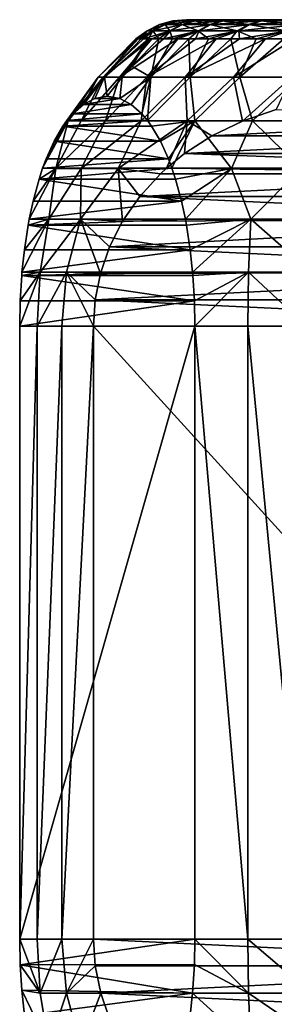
# Model space of a CAD drawing. Header units: metres. Extents: x -150 to 310, y -128 to 84.
# Tile 212 of 256: x 63.67 to 67, y 39.25 to 52.1. Entities that reach past the tile are written whole.
import ezdxf

# ---------------------------------------------------------------- set-up
doc = ezdxf.new("R2010")
doc.units = ezdxf.units.M
doc.layers.add('solid_26009703_SW0001', color=7, linetype='CONTINUOUS')
doc.layers.add('solid_26009703_SW0001_01', color=7, linetype='CONTINUOUS')

msp = doc.modelspace()

# ---------------------------------------------------------------- linework, layer by layer
at = {"layer": 'solid_26009703_SW0001'}
for points in [[(65.57756, 52.035477, -1.296623), (65.416183, 51.956654, -1.31578), (65.338371, 51.956654, -0.02013)], [(65.500885, 52.035477, -0.019837), (65.338371, 51.956654, -0.02013), (65.411507, 51.956654, 1.275792)], [(65.500885, 52.035477, -0.019837), (65.57756, 52.035477, -1.296623), (65.338371, 51.956654, -0.02013)], [(65.572952, 52.035477, 1.257217), (65.411507, 51.956654, 1.275792), (65.63459, 51.956654, 2.554461)], [(65.572952, 52.035477, 1.257217), (65.500885, 52.035477, -0.019837), (65.411507, 51.956654, 1.275792)], [(65.801941, 52.035477, -2.555873), (65.643875, 51.956654, -2.593636), (65.416183, 51.956654, -1.31578)], [(65.57756, 52.035477, -1.296623), (65.801941, 52.035477, -2.555873), (65.416183, 51.956654, -1.31578)], [(65.750381, 52.083786, -1.276106), (65.57756, 52.035477, -1.296623), (65.500885, 52.035477, -0.019837)], [(65.674919, 52.083786, -0.019523), (65.500885, 52.035477, -0.019837), (65.572952, 52.035477, 1.257217)], [(65.674919, 52.083786, -0.019523), (65.750381, 52.083786, -1.276106), (65.500885, 52.035477, -0.019837)], [(65.74585, 52.083786, 1.237324), (65.572952, 52.035477, 1.257217), (65.792793, 52.035477, 2.517269)], [(65.74585, 52.083786, 1.237324), (65.674919, 52.083786, -0.019523), (65.572952, 52.035477, 1.257217)], [(65.792793, 52.035477, 2.517269), (65.572952, 52.035477, 1.257217), (65.63459, 51.956654, 2.554461)], [(65.971214, 52.083786, -2.515432), (65.801941, 52.035477, -2.555873), (65.57756, 52.035477, -1.296623)], [(65.750381, 52.083786, -1.276106), (65.971214, 52.083786, -2.515432), (65.57756, 52.035477, -1.296623)], [(66.004616, 51.956654, 3.798585), (65.792793, 52.035477, 2.517269), (65.63459, 51.956654, 2.554461)], [(66.170998, 52.035477, -3.78056), (66.018387, 51.956654, -3.836417), (65.643875, 51.956654, -2.593636)], [(65.801941, 52.035477, -2.555873), (66.170998, 52.035477, -3.78056), (65.643875, 51.956654, -2.593636)], [(65.674919, 52.083786, -0.019523), (65.918404, 52.099998, 1.16366), (65.854988, 52.099998, -0.113465)], [(65.74585, 52.083786, 1.237324), (65.918404, 52.099998, 1.16366), (65.674919, 52.083786, -0.019523)], [(65.674919, 52.083786, -0.019523), (65.854988, 52.099998, -0.113465), (65.750381, 52.083786, -1.276106)], [(65.962212, 52.083786, 2.477438), (65.918404, 52.099998, 1.16366), (65.74585, 52.083786, 1.237324)], [(65.962212, 52.083786, 2.477438), (65.74585, 52.083786, 1.237324), (65.792793, 52.035477, 2.517269)], [(65.750381, 52.083786, -1.276106), (65.854988, 52.099998, -0.113465), (65.946892, 52.099998, -1.399072)], [(65.750381, 52.083786, -1.276106), (65.946892, 52.099998, -1.399072), (65.971214, 52.083786, -2.515432)], [(66.157425, 52.035477, 3.743279), (65.962212, 52.083786, 2.477438), (65.792793, 52.035477, 2.517269)], [(66.157425, 52.035477, 3.743279), (65.792793, 52.035477, 2.517269), (66.004616, 51.956654, 3.798585)], [(66.334427, 52.083786, -3.720741), (66.170998, 52.035477, -3.78056), (65.801941, 52.035477, -2.555873)], [(65.971214, 52.083786, -2.515432), (66.334427, 52.083786, -3.720741), (65.801941, 52.035477, -2.555873)], [(85.979347, 52.099998, -4.844703), (65.854988, 52.099998, -0.113465), (65.918404, 52.099998, 1.16366)], [(85.324234, 52.099998, -5.954686), (65.946892, 52.099998, -1.399072), (65.854988, 52.099998, -0.113465)], [(85.979347, 52.099998, -4.844703), (85.324234, 52.099998, -5.954686), (65.854988, 52.099998, -0.113465)], [(86.491623, 52.099998, -3.673109), (65.918404, 52.099998, 1.16366), (66.136795, 52.099998, 2.436393)], [(65.962212, 52.083786, 2.477438), (66.136795, 52.099998, 2.436393), (65.918404, 52.099998, 1.16366)], [(86.491623, 52.099998, -3.673109), (85.979347, 52.099998, -4.844703), (65.918404, 52.099998, 1.16366)], [(84.543823, 52.099998, -6.972923), (66.191856, 52.099998, -2.658375), (65.946892, 52.099998, -1.399072)], [(65.971214, 52.083786, -2.515432), (65.946892, 52.099998, -1.399072), (66.191856, 52.099998, -2.658375)], [(85.324234, 52.099998, -5.954686), (84.543823, 52.099998, -6.972923), (65.946892, 52.099998, -1.399072)], [(66.321075, 52.083786, 3.68405), (66.136795, 52.099998, 2.436393), (65.962212, 52.083786, 2.477438)], [(66.321075, 52.083786, 3.68405), (65.962212, 52.083786, 2.477438), (66.157425, 52.035477, 3.743279)], [(65.971214, 52.083786, -2.515432), (66.191856, 52.099998, -2.658375), (66.334427, 52.083786, -3.720741)], [(66.157425, 52.035477, 3.743279), (66.004616, 51.956654, 3.798585), (66.516571, 51.956654, 4.99134)], [(66.679733, 52.035477, -4.954122), (66.534637, 51.956654, -5.027318), (66.018387, 51.956654, -3.836417)], [(66.170998, 52.035477, -3.78056), (66.679733, 52.035477, -4.954122), (66.018387, 51.956654, -3.836417)], [(66.321075, 52.083786, 3.68405), (66.508377, 52.099998, 3.673109), (66.136795, 52.099998, 2.436393)], [(66.321075, 52.083786, 3.68405), (66.157425, 52.035477, 3.743279), (66.661926, 52.035477, 4.918668)], [(66.661926, 52.035477, 4.918668), (66.157425, 52.035477, 3.743279), (66.516571, 51.956654, 4.99134)], [(66.835114, 52.083786, -4.875734), (66.679733, 52.035477, -4.954122), (66.170998, 52.035477, -3.78056)], [(66.334427, 52.083786, -3.720741), (66.835114, 52.083786, -4.875734), (66.170998, 52.035477, -3.78056)], [(83.642906, 52.099998, -7.893619), (66.588165, 52.099998, -3.88405), (66.191856, 52.099998, -2.658375)], [(66.334427, 52.083786, -3.720741), (66.191856, 52.099998, -2.658375), (66.588165, 52.099998, -3.88405)], [(84.543823, 52.099998, -6.972923), (83.642906, 52.099998, -7.893619), (66.191856, 52.099998, -2.658375)], [(66.817596, 52.083786, 4.840841), (66.508377, 52.099998, 3.673109), (66.321075, 52.083786, 3.68405)], [(66.817596, 52.083786, 4.840841), (66.321075, 52.083786, 3.68405), (66.661926, 52.035477, 4.918668)], [(66.334427, 52.083786, -3.720741), (66.588165, 52.099998, -3.88405), (66.835114, 52.083786, -4.875734)], [(66.817596, 52.083786, 4.840841), (67.020653, 52.099998, 4.844703), (66.508377, 52.099998, 3.673109)], [(66.661926, 52.035477, 4.918668), (66.516571, 51.956654, 4.99134), (67.163536, 51.956654, 6.116596)], [(67.321274, 52.035477, -6.060688), (67.185661, 51.956654, -6.150233), (66.534637, 51.956654, -5.027318)], [(66.679733, 52.035477, -4.954122), (67.321274, 52.035477, -6.060688), (66.534637, 51.956654, -5.027318)], [(82.640526, 52.099998, -8.69575), (67.128136, 52.099998, -5.048788), (66.588165, 52.099998, -3.88405)], [(66.835114, 52.083786, -4.875734), (66.588165, 52.099998, -3.88405), (67.128136, 52.099998, -5.048788)], [(83.642906, 52.099998, -7.893619), (82.640526, 52.099998, -8.69575), (66.588165, 52.099998, -3.88405)], [(66.817596, 52.083786, 4.840841), (66.661926, 52.035477, 4.918668), (67.299469, 52.035477, 6.02754)], [(67.299469, 52.035477, 6.02754), (66.661926, 52.035477, 4.918668), (67.163536, 51.956654, 6.116596)], [(67.466507, 52.083786, -5.96479), (67.321274, 52.035477, -6.060688), (66.679733, 52.035477, -4.954122)], [(66.835114, 52.083786, -4.875734), (67.466507, 52.083786, -5.96479), (66.679733, 52.035477, -4.954122)], [(67.445045, 52.083786, 5.932168), (67.020653, 52.099998, 4.844703), (66.817596, 52.083786, 4.840841)], [(67.445045, 52.083786, 5.932168), (66.817596, 52.083786, 4.840841), (67.299469, 52.035477, 6.02754)], [(66.835114, 52.083786, -4.875734), (67.128136, 52.099998, -5.048788), (67.466507, 52.083786, -5.96479)], [(65.416183, 51.956654, -1.31578), (65.221436, 51.849998, -0.804039), (65.193466, 51.849998, -0.121589)], [(65.338371, 51.956654, -0.02013), (65.193466, 51.849998, -0.121589), (65.206749, 51.849998, 0.561303)], [(65.338371, 51.956654, -0.02013), (65.416183, 51.956654, -1.31578), (65.193466, 51.849998, -0.121589)], [(65.338371, 51.956654, -0.02013), (65.206749, 51.849998, 0.561303), (65.261246, 51.849998, 1.242148)], [(65.416183, 51.956654, -1.31578), (65.290558, 51.849998, -1.483554), (65.221436, 51.849998, -0.804039)], [(65.411507, 51.956654, 1.275792), (65.261246, 51.849998, 1.242148), (65.35675, 51.849998, 1.918459)], [(65.411507, 51.956654, 1.275792), (65.338371, 51.956654, -0.02013), (65.261246, 51.849998, 1.242148)], [(65.643875, 51.956654, -2.593636), (65.400581, 51.849998, -2.157657), (65.290558, 51.849998, -1.483554)], [(65.416183, 51.956654, -1.31578), (65.643875, 51.956654, -2.593636), (65.290558, 51.849998, -1.483554)], [(65.411507, 51.956654, 1.275792), (65.35675, 51.849998, 1.918459), (65.492912, 51.849998, 2.58777)], [(65.643875, 51.956654, -2.593636), (65.551109, 51.849998, -2.823887), (65.400581, 51.849998, -2.157657)], [(65.63459, 51.956654, 2.554461), (65.411507, 51.956654, 1.275792), (65.492912, 51.849998, 2.58777)], [(65.63459, 51.956654, 2.554461), (65.492912, 51.849998, 2.58777), (65.669243, 51.849998, 3.247639)], [(66.018387, 51.956654, -3.836417), (65.741585, 51.849998, -3.479813), (65.551109, 51.849998, -2.823887)], [(65.643875, 51.956654, -2.593636), (66.018387, 51.956654, -3.836417), (65.551109, 51.849998, -2.823887)], [(66.004616, 51.956654, 3.798585), (65.63459, 51.956654, 2.554461), (65.669243, 51.849998, 3.247639)], [(66.004616, 51.956654, 3.798585), (65.669243, 51.849998, 3.247639), (65.885086, 51.849998, 3.895657)], [(66.018387, 51.956654, -3.836417), (65.971321, 51.849998, -4.123043), (65.741585, 51.849998, -3.479813)], [(66.004616, 51.956654, 3.798585), (65.885086, 51.849998, 3.895657), (66.139664, 51.849998, 4.529461)], [(66.534637, 51.956654, -5.027318), (66.239479, 51.849998, -4.751229), (65.971321, 51.849998, -4.123043)], [(66.018387, 51.956654, -3.836417), (66.534637, 51.956654, -5.027318), (65.971321, 51.849998, -4.123043)], [(66.516571, 51.956654, 4.99134), (66.004616, 51.956654, 3.798585), (66.139664, 51.849998, 4.529461)], [(66.516571, 51.956654, 4.99134), (66.139664, 51.849998, 4.529461), (66.432053, 51.849998, 5.146738)], [(66.534637, 51.956654, -5.027318), (66.545067, 51.849998, -5.362079), (66.239479, 51.849998, -4.751229)], [(66.516571, 51.956654, 4.99134), (66.432053, 51.849998, 5.146738), (66.761169, 51.849998, 5.745235)], [(67.163536, 51.956654, 6.116596), (66.516571, 51.956654, 4.99134), (66.761169, 51.849998, 5.745235)], [(66.534637, 51.956654, -5.027318), (67.185661, 51.956654, -6.150233), (66.545067, 51.849998, -5.362079)], [(67.185661, 51.956654, -6.150233), (66.886986, 51.849998, -5.953363), (66.545067, 51.849998, -5.362079)], [(67.163536, 51.956654, 6.116596), (66.761169, 51.849998, 5.745235), (67.125824, 51.849998, 6.32277)], [(67.185661, 51.956654, -6.150233), (67.263985, 51.849998, -6.522923), (66.886986, 51.849998, -5.953363)], [(65.221436, 51.849998, -0.804039), (64.765205, 51.348858, -1.244915), (64.6996, 51.348858, 0.076793)], [(65.206749, 51.849998, 0.561303), (64.6996, 51.348858, 0.076793), (64.782402, 51.348858, 1.397536)], [(65.193466, 51.849998, -0.121589), (65.221436, 51.849998, -0.804039), (64.6996, 51.348858, 0.076793)], [(65.206749, 51.849998, 0.561303), (65.193466, 51.849998, -0.121589), (64.6996, 51.348858, 0.076793)], [(65.400581, 51.849998, -2.157657), (64.978371, 51.348858, -2.550968), (64.765205, 51.348858, -1.244915)], [(65.290558, 51.849998, -1.483554), (65.400581, 51.849998, -2.157657), (64.765205, 51.348858, -1.244915)], [(65.221436, 51.849998, -0.804039), (65.290558, 51.849998, -1.483554), (64.765205, 51.348858, -1.244915)], [(65.35675, 51.849998, 1.918459), (64.782402, 51.348858, 1.397536), (65.01255, 51.348858, 2.700703)], [(65.261246, 51.849998, 1.242148), (65.206749, 51.849998, 0.561303), (64.782402, 51.348858, 1.397536)], [(65.35675, 51.849998, 1.918459), (65.261246, 51.849998, 1.242148), (64.782402, 51.348858, 1.397536)], [(65.741585, 51.849998, -3.479813), (65.336441, 51.348858, -3.824941), (64.978371, 51.348858, -2.550968)], [(65.551109, 51.849998, -2.823887), (65.741585, 51.849998, -3.479813), (64.978371, 51.348858, -2.550968)], [(65.400581, 51.849998, -2.157657), (65.551109, 51.849998, -2.823887), (64.978371, 51.348858, -2.550968)], [(65.137016, 51.492729, 2.671442), (65.35675, 51.849998, 1.918459), (65.01255, 51.348858, 2.700703)], [(65.137016, 51.492729, 2.671442), (65.492912, 51.849998, 2.58777), (65.35675, 51.849998, 1.918459)], [(65.387161, 51.348858, 3.969908), (65.492912, 51.849998, 2.58777), (65.137016, 51.492729, 2.671442)], [(66.239479, 51.849998, -4.751229), (65.834892, 51.348858, -5.050813), (65.336441, 51.348858, -3.824941)], [(65.971321, 51.849998, -4.123043), (66.239479, 51.849998, -4.751229), (65.336441, 51.348858, -3.824941)], [(65.741585, 51.849998, -3.479813), (65.971321, 51.849998, -4.123043), (65.336441, 51.348858, -3.824941)], [(65.669243, 51.849998, 3.247639), (65.492912, 51.849998, 2.58777), (65.387161, 51.348858, 3.969908)], [(65.885086, 51.849998, 3.895657), (65.387161, 51.348858, 3.969908), (65.901527, 51.348858, 5.189189)], [(65.885086, 51.849998, 3.895657), (65.669243, 51.849998, 3.247639), (65.387161, 51.348858, 3.969908)], [(66.886986, 51.849998, -5.953363), (66.467461, 51.348858, -6.213168), (65.834892, 51.348858, -5.050813)], [(66.545067, 51.849998, -5.362079), (66.886986, 51.849998, -5.953363), (65.834892, 51.348858, -5.050813)], [(66.239479, 51.849998, -4.751229), (66.545067, 51.849998, -5.362079), (65.834892, 51.348858, -5.050813)], [(66.139664, 51.849998, 4.529461), (65.885086, 51.849998, 3.895657), (65.901527, 51.348858, 5.189189)], [(66.432053, 51.849998, 5.146738), (65.901527, 51.348858, 5.189189), (66.549171, 51.348858, 6.343213)], [(66.432053, 51.849998, 5.146738), (66.139664, 51.849998, 4.529461), (65.901527, 51.348858, 5.189189)], [(66.761169, 51.849998, 5.745235), (66.432053, 51.849998, 5.146738), (66.549171, 51.348858, 6.343213)], [(67.263985, 51.849998, -6.522923), (67.226196, 51.348858, -7.297389), (66.467461, 51.348858, -6.213168)], [(66.886986, 51.849998, -5.953363), (67.263985, 51.849998, -6.522923), (66.467461, 51.348858, -6.213168)], [(67.125824, 51.849998, 6.32277), (66.549171, 51.348858, 6.343213), (67.32196, 51.348858, 7.417467)], [(67.125824, 51.849998, 6.32277), (66.761169, 51.849998, 5.745235), (66.549171, 51.348858, 6.343213)], [(65.387161, 51.348858, 3.969908), (65.137016, 51.492729, 2.671442), (65.01255, 51.348858, 2.700703)], [(64.6996, 51.348858, 0.076793), (64.308472, 50.780453, -0.845429), (64.292168, 50.784111, 0.507617)], [(64.6996, 51.348858, 0.076793), (64.292168, 50.784111, 0.507617), (64.367027, 50.872429, 0.82602)], [(64.765205, 51.348858, -1.244915), (64.478012, 50.780453, -2.195403), (64.308472, 50.780453, -0.845429)], [(64.6996, 51.348858, 0.076793), (64.765205, 51.348858, -1.244915), (64.308472, 50.780453, -0.845429)], [(64.506317, 50.994473, 1.418504), (64.6996, 51.348858, 0.076793), (64.367027, 50.872429, 0.82602)], [(64.978371, 51.348858, -2.550968), (64.796555, 50.780453, -3.518165), (64.478012, 50.780453, -2.195403)], [(64.765205, 51.348858, -1.244915), (64.978371, 51.348858, -2.550968), (64.478012, 50.780453, -2.195403)], [(64.506317, 50.994473, 1.418504), (64.782402, 51.348858, 1.397536), (64.6996, 51.348858, 0.076793)], [(64.506317, 50.994473, 1.418504), (64.656784, 51.069759, 2.058515), (64.782402, 51.348858, 1.397536)], [(64.656784, 51.069759, 2.058515), (64.818489, 51.099998, 2.746327), (64.782402, 51.348858, 1.397536)], [(64.818489, 51.099998, 2.746327), (65.01255, 51.348858, 2.700703), (64.782402, 51.348858, 1.397536)], [(65.336441, 51.348858, -3.824941), (65.26017, 50.780453, -4.797319), (64.796555, 50.780453, -3.518165)], [(64.978371, 51.348858, -2.550968), (65.336441, 51.348858, -3.824941), (64.796555, 50.780453, -3.518165)], [(64.980194, 51.069756, 3.434139), (65.01255, 51.348858, 2.700703), (64.818489, 51.099998, 2.746327)], [(64.980194, 51.069756, 3.434139), (65.387161, 51.348858, 3.969908), (65.01255, 51.348858, 2.700703)], [(64.980194, 51.069756, 3.434139), (65.130646, 50.99448, 4.0741), (65.387161, 51.348858, 3.969908)], [(65.130646, 50.99448, 4.0741), (65.26992, 50.872471, 4.666478), (65.387161, 51.348858, 3.969908)], [(65.834892, 51.348858, -5.050813), (65.863098, 50.780453, -6.017011), (65.26017, 50.780453, -4.797319)], [(65.336441, 51.348858, -3.824941), (65.834892, 51.348858, -5.050813), (65.26017, 50.780453, -4.797319)], [(65.26992, 50.872471, 4.666478), (65.344818, 50.784107, 4.985057), (65.387161, 51.348858, 3.969908)], [(65.344818, 50.784107, 4.985057), (65.901527, 51.348858, 5.189189), (65.387161, 51.348858, 3.969908)], [(65.344818, 50.784107, 4.985057), (65.962341, 50.780453, 6.189166), (65.901527, 51.348858, 5.189189)], [(65.834892, 51.348858, -5.050813), (66.467461, 51.348858, -6.213168), (65.863098, 50.780453, -6.017011)], [(66.467461, 51.348858, -6.213168), (66.58445, 50.775661, -7.148618), (65.863098, 50.780453, -6.017011)], [(65.962341, 50.780453, 6.189166), (66.549171, 51.348858, 6.343213), (65.901527, 51.348858, 5.189189)], [(65.962341, 50.780453, 6.189166), (66.715683, 50.780453, 7.32224), (66.549171, 51.348858, 6.343213)], [(66.467461, 51.348858, -6.213168), (67.226196, 51.348858, -7.297389), (66.58445, 50.775661, -7.148618)], [(66.715683, 50.780453, 7.32224), (67.32196, 51.348858, 7.417467), (66.549171, 51.348858, 6.343213)], [(67.226196, 51.348858, -7.297389), (67.02253, 50.928185, -7.560432), (66.58445, 50.775661, -7.148618)], [(66.715683, 50.780453, 7.32224), (67.590317, 50.780453, 8.364546), (67.32196, 51.348858, 7.417467)], [(64.980194, 51.069756, 3.434139), (64.656784, 51.069759, 2.058515), (64.506317, 50.994473, 1.418504)], [(64.980194, 51.069756, 3.434139), (64.506317, 50.994473, 1.418504), (65.130646, 50.99448, 4.0741)], [(64.980194, 51.069756, 3.434139), (64.818489, 51.099998, 2.746327), (64.656784, 51.069759, 2.058515)], [(65.130646, 50.99448, 4.0741), (64.506317, 50.994473, 1.418504), (64.367027, 50.872429, 0.82602)], [(65.130646, 50.99448, 4.0741), (64.367027, 50.872429, 0.82602), (65.26992, 50.872471, 4.666478)], [(69.963928, 50.781109, -10.325491), (66.58445, 50.775661, -7.148618), (67.02253, 50.928185, -7.560432)], [(64.308472, 50.780453, -0.845429), (64.145866, 50.158478, -2.245839), (63.973343, 50.161022, -0.848506)], [(64.308472, 50.780453, -0.845429), (63.973343, 50.161022, -0.848506), (64.018555, 50.28223, -0.656204)], [(64.122742, 50.513103, -0.213043), (64.308472, 50.780453, -0.845429), (64.018555, 50.28223, -0.656204)], [(64.122742, 50.513103, -0.213043), (64.239174, 50.711334, 0.282204), (64.308472, 50.780453, -0.845429)], [(64.796555, 50.780453, -3.518165), (64.477196, 50.158478, -3.622245), (64.145866, 50.158478, -2.245839)], [(64.478012, 50.780453, -2.195403), (64.796555, 50.780453, -3.518165), (64.145866, 50.158478, -2.245839)], [(64.308472, 50.780453, -0.845429), (64.478012, 50.780453, -2.195403), (64.145866, 50.158478, -2.245839)], [(64.239174, 50.711334, 0.282204), (64.292168, 50.784111, 0.507617), (64.308472, 50.780453, -0.845429)], [(65.344818, 50.784107, 4.985057), (64.292168, 50.784111, 0.507617), (64.239174, 50.711334, 0.282204)], [(65.397736, 50.711437, 5.210157), (65.344818, 50.784107, 4.985057), (64.239174, 50.711334, 0.282204)], [(65.26992, 50.872471, 4.666478), (64.367027, 50.872429, 0.82602), (64.292168, 50.784111, 0.507617)], [(65.26992, 50.872471, 4.666478), (64.292168, 50.784111, 0.507617), (65.344818, 50.784107, 4.985057)], [(65.26017, 50.780453, -4.797319), (64.961365, 50.158478, -4.952604), (64.477196, 50.158478, -3.622245)], [(64.796555, 50.780453, -3.518165), (65.26017, 50.780453, -4.797319), (64.477196, 50.158478, -3.622245)], [(65.863098, 50.780453, -6.017011), (65.590027, 50.160854, -6.213812), (64.961365, 50.158478, -4.952604)], [(65.26017, 50.780453, -4.797319), (65.863098, 50.780453, -6.017011), (64.961365, 50.158478, -4.952604)], [(65.397736, 50.711437, 5.210157), (65.962341, 50.780453, 6.189166), (65.344818, 50.784107, 4.985057)], [(65.51413, 50.513309, 5.705242), (65.962341, 50.780453, 6.189166), (65.397736, 50.711437, 5.210157)], [(65.51413, 50.513309, 5.705242), (65.618279, 50.2826, 6.148242), (65.962341, 50.780453, 6.189166)], [(65.863098, 50.780453, -6.017011), (65.827385, 50.353336, -6.436942), (65.590027, 50.160854, -6.213812)], [(65.618279, 50.2826, 6.148242), (65.663643, 50.161026, 6.341174), (65.962341, 50.780453, 6.189166)], [(65.663643, 50.161026, 6.341174), (66.440727, 50.158478, 7.515282), (65.962341, 50.780453, 6.189166)], [(65.863098, 50.780453, -6.017011), (66.185417, 50.583206, -6.773511), (65.827385, 50.353336, -6.436942)], [(65.863098, 50.780453, -6.017011), (66.58445, 50.775661, -7.148618), (66.185417, 50.583206, -6.773511)], [(66.440727, 50.158478, 7.515282), (66.715683, 50.780453, 7.32224), (65.962341, 50.780453, 6.189166)], [(69.963928, 50.781109, -10.325491), (66.185417, 50.583206, -6.773511), (66.58445, 50.775661, -7.148618)], [(70.37748, 50.582516, -10.714248), (66.185417, 50.583206, -6.773511), (69.963928, 50.781109, -10.325491)], [(66.440727, 50.158478, 7.515282), (67.350662, 50.158478, 8.599888), (66.715683, 50.780453, 7.32224)], [(67.350662, 50.158478, 8.599888), (67.590317, 50.780453, 8.364546), (66.715683, 50.780453, 7.32224)], [(65.51413, 50.513309, 5.705242), (64.239174, 50.711334, 0.282204), (64.122742, 50.513103, -0.213043)], [(65.51413, 50.513309, 5.705242), (65.397736, 50.711437, 5.210157), (64.239174, 50.711334, 0.282204)], [(65.618279, 50.2826, 6.148242), (64.122742, 50.513103, -0.213043), (64.018555, 50.28223, -0.656204)], [(65.51413, 50.513309, 5.705242), (64.122742, 50.513103, -0.213043), (65.618279, 50.2826, 6.148242)], [(70.37748, 50.582516, -10.714248), (65.827385, 50.353336, -6.436942), (66.185417, 50.583206, -6.773511)], [(70.37748, 50.582516, -10.714248), (70.735474, 50.352493, -11.050781), (65.827385, 50.353336, -6.436942)], [(65.618279, 50.2826, 6.148242), (64.018555, 50.28223, -0.656204), (63.973343, 50.161022, -0.848506)], [(65.618279, 50.2826, 6.148242), (63.973343, 50.161022, -0.848506), (65.663643, 50.161026, 6.341174)], [(70.971664, 50.16087, -11.272813), (65.590027, 50.160854, -6.213812), (65.827385, 50.353336, -6.436942)], [(70.735474, 50.352493, -11.050781), (70.971664, 50.16087, -11.272813), (65.827385, 50.353336, -6.436942)], [(64.145866, 50.158478, -2.245839), (64.054802, 49.495365, -2.998614), (63.798519, 49.495937, -1.592113)], [(64.145866, 50.158478, -2.245839), (63.798519, 49.495937, -1.592113), (63.84856, 49.730999, -1.379268)], [(63.926704, 50.019348, -1.04688), (64.145866, 50.158478, -2.245839), (63.84856, 49.730999, -1.379268)], [(65.663643, 50.161026, 6.341174), (63.973343, 50.161022, -0.848506), (63.926704, 50.019348, -1.04688)], [(65.710091, 50.019947, 6.53876), (65.663643, 50.161026, 6.341174), (63.926704, 50.019348, -1.04688)], [(63.926704, 50.019348, -1.04688), (63.973343, 50.161022, -0.848506), (64.145866, 50.158478, -2.245839)], [(64.477196, 50.158478, -3.622245), (64.468834, 49.495365, -4.373282), (64.054802, 49.495365, -2.998614)], [(64.145866, 50.158478, -2.245839), (64.477196, 50.158478, -3.622245), (64.054802, 49.495365, -2.998614)], [(64.961365, 50.158478, -4.952604), (65.019196, 49.471962, -5.677203), (64.468834, 49.495365, -4.373282)], [(64.477196, 50.158478, -3.622245), (64.961365, 50.158478, -4.952604), (64.468834, 49.495365, -4.373282)], [(64.961365, 50.158478, -4.952604), (65.590027, 50.160854, -6.213812), (65.511406, 50.088135, -6.139904)], [(64.961365, 50.158478, -4.952604), (65.241646, 49.793919, -5.88632), (65.019196, 49.471962, -5.677203)], [(64.961365, 50.158478, -4.952604), (65.511406, 50.088135, -6.139904), (65.241646, 49.793919, -5.88632)], [(71.05127, 50.087208, -11.347642), (65.511406, 50.088135, -6.139904), (65.590027, 50.160854, -6.213812)], [(71.05127, 50.087208, -11.347642), (65.590027, 50.160854, -6.213812), (70.971664, 50.16087, -11.272813)], [(65.710091, 50.019947, 6.53876), (66.440727, 50.158478, 7.515282), (65.663643, 50.161026, 6.341174)], [(65.788231, 49.731808, 6.871112), (66.440727, 50.158478, 7.515282), (65.710091, 50.019947, 6.53876)], [(65.788231, 49.731808, 6.871112), (65.838463, 49.495945, 7.084782), (66.440727, 50.158478, 7.515282)], [(65.838463, 49.495945, 7.084782), (66.694641, 49.495365, 8.229791), (66.440727, 50.158478, 7.515282)], [(66.694641, 49.495365, 8.229791), (67.350662, 50.158478, 8.599888), (66.440727, 50.158478, 7.515282)], [(66.694641, 49.495365, 8.229791), (67.677818, 49.495365, 9.27597), (67.350662, 50.158478, 8.599888)], [(65.788231, 49.731808, 6.871112), (63.926704, 50.019348, -1.04688), (63.84856, 49.730999, -1.379268)], [(65.788231, 49.731808, 6.871112), (65.710091, 50.019947, 6.53876), (63.926704, 50.019348, -1.04688)], [(71.05127, 50.087208, -11.347642), (65.241646, 49.793919, -5.88632), (65.511406, 50.088135, -6.139904)], [(71.05127, 50.087208, -11.347642), (71.32077, 49.793045, -11.600988), (65.241646, 49.793919, -5.88632)], [(65.788231, 49.731808, 6.871112), (63.84856, 49.730999, -1.379268), (63.798519, 49.495937, -1.592113)], [(65.788231, 49.731808, 6.871112), (63.798519, 49.495937, -1.592113), (65.838463, 49.495945, 7.084782)], [(71.52829, 49.495548, -11.796068), (65.019196, 49.471962, -5.677203), (65.241646, 49.793919, -5.88632)], [(71.32077, 49.793045, -11.600988), (71.52829, 49.495548, -11.796068), (65.241646, 49.793919, -5.88632)], [(64.054802, 49.495365, -2.998614), (63.941311, 48.804367, -3.159961), (63.704292, 48.803963, -1.992912)], [(64.054802, 49.495365, -2.998614), (63.704292, 48.803963, -1.992912), (63.735085, 49.094749, -1.861938)], [(63.784256, 49.418861, -1.652788), (64.054802, 49.495365, -2.998614), (63.735085, 49.094749, -1.861938)], [(65.838463, 49.495945, 7.084782), (63.798519, 49.495937, -1.592113), (63.784256, 49.418861, -1.652788)], [(65.852554, 49.419842, 7.144715), (65.838463, 49.495945, 7.084782), (63.784256, 49.418861, -1.652788)], [(63.784256, 49.418861, -1.652788), (63.798519, 49.495937, -1.592113), (64.054802, 49.495365, -2.998614)], [(64.468834, 49.495365, -4.373282), (64.285782, 48.804367, -4.303368), (63.941311, 48.804367, -3.159961)], [(64.054802, 49.495365, -2.998614), (64.468834, 49.495365, -4.373282), (63.941311, 48.804367, -3.159961)], [(64.468834, 49.495365, -4.373282), (64.729477, 48.788803, -5.40485), (64.285782, 48.804367, -4.303368)], [(64.468834, 49.495365, -4.373282), (64.848595, 49.13607, -5.516832), (64.729477, 48.788803, -5.40485)], [(64.468834, 49.495365, -4.373282), (65.019196, 49.471962, -5.677203), (64.848595, 49.13607, -5.516832)], [(71.52829, 49.495548, -11.796068), (64.848595, 49.13607, -5.516832), (65.019196, 49.471962, -5.677203)], [(71.52829, 49.495548, -11.796068), (71.713287, 49.135674, -11.969971), (64.848595, 49.13607, -5.516832)], [(65.852554, 49.419842, 7.144715), (66.694641, 49.495365, 8.229791), (65.838463, 49.495945, 7.084782)], [(65.901772, 49.095676, 7.354076), (66.694641, 49.495365, 8.229791), (65.852554, 49.419842, 7.144715)], [(65.901772, 49.095676, 7.354076), (65.932686, 48.80397, 7.485568), (66.694641, 49.495365, 8.229791)], [(65.932686, 48.80397, 7.485568), (66.664894, 48.804367, 8.424773), (66.694641, 49.495365, 8.229791)], [(66.664894, 48.804367, 8.424773), (67.482742, 48.804367, 9.294902), (66.694641, 49.495365, 8.229791)], [(67.482742, 48.804367, 9.294902), (67.677818, 49.495365, 9.27597), (66.694641, 49.495365, 8.229791)], [(65.901772, 49.095676, 7.354076), (63.784256, 49.418861, -1.652788), (63.735085, 49.094749, -1.861938)], [(65.901772, 49.095676, 7.354076), (65.852554, 49.419842, 7.144715), (63.784256, 49.418861, -1.652788)], [(65.901772, 49.095676, 7.354076), (63.735085, 49.094749, -1.861938), (63.704292, 48.803963, -1.992912)], [(65.901772, 49.095676, 7.354076), (63.704292, 48.803963, -1.992912), (65.932686, 48.80397, 7.485568)], [(71.828018, 48.804131, -12.077823), (64.729477, 48.788803, -5.40485), (64.848595, 49.13607, -5.516832)], [(71.713287, 49.135674, -11.969971), (71.828018, 48.804131, -12.077823), (64.848595, 49.13607, -5.516832)], [(63.941311, 48.804367, -3.159961), (63.903355, 48.099998, -3.213176), (63.674187, 48.099998, -2.120969)], [(63.680317, 48.43055, -2.094899), (63.941311, 48.804367, -3.159961), (63.674187, 48.099998, -2.120969)], [(63.680317, 48.43055, -2.094899), (63.700661, 48.761215, -2.008363), (63.941311, 48.804367, -3.159961)], [(65.956642, 48.430943, 7.587474), (63.700661, 48.761215, -2.008363), (63.680317, 48.43055, -2.094899)], [(63.700661, 48.761215, -2.008363), (63.704292, 48.803963, -1.992912), (63.941311, 48.804367, -3.159961)], [(65.932686, 48.80397, 7.485568), (63.704292, 48.803963, -1.992912), (63.700661, 48.761215, -2.008363)], [(65.936264, 48.761909, 7.50078), (65.932686, 48.80397, 7.485568), (63.700661, 48.761215, -2.008363)], [(65.956642, 48.430943, 7.587474), (65.936264, 48.761909, 7.50078), (63.700661, 48.761215, -2.008363)], [(64.285782, 48.804367, -4.303368), (64.225349, 48.099998, -4.281703), (63.903355, 48.099998, -3.213176)], [(63.941311, 48.804367, -3.159961), (64.285782, 48.804367, -4.303368), (63.903355, 48.099998, -3.213176)], [(64.285782, 48.804367, -4.303368), (64.637802, 48.099998, -5.318678), (64.225349, 48.099998, -4.281703)], [(64.285782, 48.804367, -4.303368), (64.659081, 48.444229, -5.338678), (64.637802, 48.099998, -5.318678)], [(64.285782, 48.804367, -4.303368), (64.729477, 48.788803, -5.40485), (64.659081, 48.444229, -5.338678)], [(71.828018, 48.804131, -12.077823), (64.659081, 48.444229, -5.338678), (64.729477, 48.788803, -5.40485)], [(71.902618, 48.444202, -12.147953), (64.659081, 48.444229, -5.338678), (71.828018, 48.804131, -12.077823)], [(65.936264, 48.761909, 7.50078), (66.664894, 48.804367, 8.424773), (65.932686, 48.80397, 7.485568)], [(65.956642, 48.430943, 7.587474), (66.664894, 48.804367, 8.424773), (65.936264, 48.761909, 7.50078)], [(65.956642, 48.430943, 7.587474), (65.962791, 48.099998, 7.613623), (66.664894, 48.804367, 8.424773)], [(65.962791, 48.099998, 7.613623), (66.65461, 48.099998, 8.489306), (66.664894, 48.804367, 8.424773)], [(66.65461, 48.099998, 8.489306), (67.418983, 48.099998, 9.302428), (66.664894, 48.804367, 8.424773)], [(67.418983, 48.099998, 9.302428), (67.482742, 48.804367, 9.294902), (66.664894, 48.804367, 8.424773)], [(71.923904, 48.099998, -12.167965), (64.637802, 48.099998, -5.318678), (64.659081, 48.444229, -5.338678)], [(71.902618, 48.444202, -12.147953), (71.923904, 48.099998, -12.167965), (64.659081, 48.444229, -5.338678)], [(65.956642, 48.430943, 7.587474), (63.680317, 48.43055, -2.094899), (63.674187, 48.099998, -2.120969)], [(65.956642, 48.430943, 7.587474), (63.674187, 48.099998, -2.120969), (65.962791, 48.099998, 7.613623)], [(63.674187, 40.099998, -2.120969), (63.674187, 48.099998, -2.120969), (63.903355, 48.099998, -3.213176)], [(65.962791, 48.099998, 7.613623), (63.674187, 48.099998, -2.120969), (63.674187, 40.099998, -2.120969)], [(63.674187, 40.099998, -2.120969), (63.903355, 48.099998, -3.213176), (63.903355, 40.099998, -3.213176)], [(65.962791, 40.099998, 7.613623), (65.962791, 48.099998, 7.613623), (63.674187, 40.099998, -2.120969)], [(63.903355, 40.099998, -3.213176), (63.903355, 48.099998, -3.213176), (64.225349, 48.099998, -4.281703)], [(63.903355, 40.099998, -3.213176), (64.225349, 48.099998, -4.281703), (64.225349, 40.099998, -4.281703)], [(64.225349, 40.099998, -4.281703), (64.225349, 48.099998, -4.281703), (64.637802, 48.099998, -5.318678)], [(64.225349, 40.099998, -4.281703), (64.637802, 48.099998, -5.318678), (64.637802, 40.099998, -5.318678)], [(71.923904, 40.099998, -12.167965), (64.637802, 48.099998, -5.318678), (71.923904, 48.099998, -12.167965)], [(71.923904, 40.099998, -12.167965), (64.637802, 40.099998, -5.318678), (64.637802, 48.099998, -5.318678)], [(66.65461, 40.099998, 8.489306), (66.65461, 48.099998, 8.489306), (65.962791, 48.099998, 7.613623)], [(66.65461, 40.099998, 8.489306), (65.962791, 48.099998, 7.613623), (65.962791, 40.099998, 7.613623)], [(67.418983, 40.099998, 9.302428), (67.418983, 48.099998, 9.302428), (66.65461, 48.099998, 8.489306)], [(66.65461, 40.099998, 8.489306), (67.418983, 40.099998, 9.302428), (66.65461, 48.099998, 8.489306)], [(63.674187, 40.099998, -2.120969), (63.903355, 40.099998, -3.213176), (63.941021, 39.39843, -3.160447)], [(63.680332, 39.769077, -2.094825), (63.674187, 40.099998, -2.120969), (63.941021, 39.39843, -3.160447)], [(65.962791, 40.099998, 7.613623), (63.674187, 40.099998, -2.120969), (63.680332, 39.769077, -2.094825)], [(65.956665, 39.769451, 7.587554), (65.962791, 40.099998, 7.613623), (63.680332, 39.769077, -2.094825)], [(63.903355, 40.099998, -3.213176), (64.225349, 40.099998, -4.281703), (63.941021, 39.39843, -3.160447)], [(64.225349, 40.099998, -4.281703), (64.285271, 39.39843, -4.303117), (63.941021, 39.39843, -3.160447)], [(64.225349, 40.099998, -4.281703), (64.637802, 40.099998, -5.318678), (64.285271, 39.39843, -4.303117)], [(64.637802, 40.099998, -5.318678), (64.659096, 39.755795, -5.33869), (64.285271, 39.39843, -4.303117)], [(71.902626, 39.755764, -12.147964), (64.659096, 39.755795, -5.33869), (64.637802, 40.099998, -5.318678)], [(71.902626, 39.755764, -12.147964), (64.637802, 40.099998, -5.318678), (71.923904, 40.099998, -12.167965)], [(65.956665, 39.769451, 7.587554), (66.664818, 39.39843, 8.425296), (65.962791, 40.099998, 7.613623)], [(66.664818, 39.39843, 8.425296), (66.65461, 40.099998, 8.489306), (65.962791, 40.099998, 7.613623)], [(67.482162, 39.39843, 9.294887), (67.418983, 40.099998, 9.302428), (66.65461, 40.099998, 8.489306)], [(66.664818, 39.39843, 8.425296), (67.482162, 39.39843, 9.294887), (66.65461, 40.099998, 8.489306)], [(65.956665, 39.769451, 7.587554), (63.680332, 39.769077, -2.094825), (65.93293, 39.398823, 7.486601)], [(63.680332, 39.769077, -2.094825), (63.941021, 39.39843, -3.160447), (63.700714, 39.438122, -2.008137)], [(65.93293, 39.398823, 7.486601), (63.680332, 39.769077, -2.094825), (63.700714, 39.438122, -2.008137)], [(64.659096, 39.755795, -5.33869), (64.732925, 39.398655, -5.408092), (64.285271, 39.39843, -4.303117)], [(71.902626, 39.755764, -12.147964), (64.732925, 39.398655, -5.408092), (64.659096, 39.755795, -5.33869)], [(71.832237, 39.411186, -12.08179), (64.732925, 39.398655, -5.408092), (71.902626, 39.755764, -12.147964)], [(65.956665, 39.769451, 7.587554), (65.93293, 39.398823, 7.486601), (66.664818, 39.39843, 8.425296)], [(63.700714, 39.438122, -2.008137), (63.941021, 39.39843, -3.160447), (64.054222, 38.707348, -2.999562)], [(63.735203, 39.104362, -1.861442), (63.700714, 39.438122, -2.008137), (64.054222, 38.707348, -2.999562)], [(65.93293, 39.398823, 7.486601), (63.700714, 39.438122, -2.008137), (63.735203, 39.104362, -1.861442)], [(65.901894, 39.105255, 7.354596), (65.93293, 39.398823, 7.486601), (63.735203, 39.104362, -1.861442)], [(63.941021, 39.39843, -3.160447), (64.285271, 39.39843, -4.303117), (64.054222, 38.707348, -2.999562)], [(64.285271, 39.39843, -4.303117), (64.467827, 38.707348, -4.372815), (64.054222, 38.707348, -2.999562)], [(64.285271, 39.39843, -4.303117), (64.732925, 39.398655, -5.408092), (64.467827, 38.707348, -4.372815)], [(64.732925, 39.398655, -5.408092), (64.848427, 39.06432, -5.516674), (64.467827, 38.707348, -4.372815)], [(71.713104, 39.063911, -11.969803), (64.732925, 39.398655, -5.408092), (71.832237, 39.411186, -12.08179)], [(71.713104, 39.063911, -11.969803), (64.848427, 39.06432, -5.516674), (64.732925, 39.398655, -5.408092)], [(66.694458, 38.707348, 8.230797), (65.93293, 39.398823, 7.486601), (65.901894, 39.105255, 7.354596)], [(66.694458, 38.707348, 8.230797), (66.664818, 39.39843, 8.425296), (65.93293, 39.398823, 7.486601)], [(67.676613, 38.707348, 9.275915), (67.482162, 39.39843, 9.294887), (66.664818, 39.39843, 8.425296)], [(66.694458, 38.707348, 8.230797), (67.676613, 38.707348, 9.275915), (66.664818, 39.39843, 8.425296)]]:
    msp.add_3dface(points, dxfattribs=at)
at = {"layer": 'solid_26009703_SW0001_01'}
for points in [[(66.136795, 52.099998, 2.436393), (66.508377, 52.099998, 3.673109), (86.863205, 52.099998, -2.436393)], [(86.491623, 52.099998, -3.673109), (66.136795, 52.099998, 2.436393), (86.863205, 52.099998, -2.436393)], [(66.508377, 52.099998, 3.673109), (87.081596, 52.099998, -1.16366), (86.863205, 52.099998, -2.436393)], [(66.508377, 52.099998, 3.673109), (67.020653, 52.099998, 4.844703), (87.081596, 52.099998, -1.16366)]]:
    msp.add_3dface(points, dxfattribs=at)

doc.saveas('drawing.dxf')
